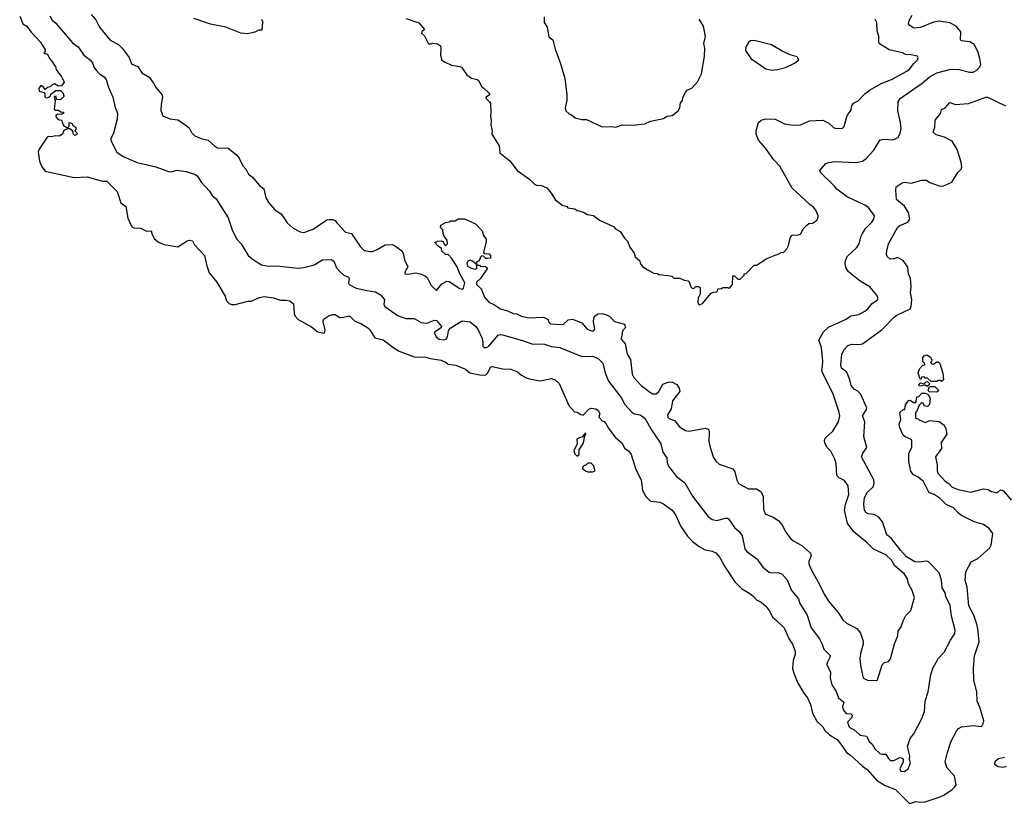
# Model space of a CAD drawing. Extents: x 1863017 to 1989460, y 394564 to 532820.
# Tile 38 of 213: x 1873535 to 1881994, y 453608 to 460339. Entities that reach past the tile are written whole.
import ezdxf

# ---------------------------------------------------------------- set-up
doc = ezdxf.new("R2010")
doc.units = 0

msp = doc.modelspace()

# ---------------------------------------------------------------- linework, layer by layer
at = {"layer": '0CON10XD'}
for points in [[(1873535, 460370), (1873563.3, 460305), (1873595, 460283.8), (1873632.9, 460232.9), (1873714, 460145), (1873755, 460080), (1873755, 460070), (1873743, 460053), (1873775, 460042.5), (1873790, 460005), (1873818, 459975), (1873842.5, 459935), (1873850, 459905), (1873896.7, 459845), (1873916.7, 459803.3), (1873895, 459770), (1873868.3, 459768.3), (1873835, 459787.5), (1873815, 459780), (1873797, 459763), (1873775, 459757.5), (1873755, 459740), (1873739.3, 459759.3), (1873725, 459770), (1873715, 459770), (1873700.7, 459749.3), (1873703.3, 459725), (1873743, 459713), (1873751.7, 459701.7), (1873750, 459675), (1873765, 459667.5), (1873786.1, 459673.9), (1873800, 459685), (1873801.7, 459698.3), (1873845, 459730), (1873885, 459730), (1873908.3, 459708.3), (1873911.7, 459691.7), (1873920, 459685), (1873885, 459650), (1873852.5, 459652.5), (1873848.3, 459678.3), (1873835, 459680), (1873830, 459675), (1873840, 459645), (1873831.7, 459571.7), (1873843, 459563), (1873865, 459562.5), (1873887.7, 459547.7), (1873910, 459545), (1873912.5, 459535), (1873895, 459523.8), (1873862.5, 459527.5), (1873846.2, 459515), (1873846, 459505), (1873865, 459483.3), (1873895, 459477.5), (1873910, 459430), (1873945, 459410), (1873960, 459425), (1873960, 459455), (1873985, 459446.7), (1873991.7, 459431.7), (1874016.7, 459415), (1874017.5, 459395), (1874010, 459385), (1874027.5, 459365), (1874025, 459352.5), (1874010, 459345), (1873997.5, 459355), (1873990, 459385), (1873965, 459402.5), (1873945, 459402.5), (1873913.8, 459386.2), (1873902.5, 459355), (1873875, 459337.5), (1873845, 459342.5), (1873805, 459334), (1873783.9, 459336.1), (1873770.5, 459329.5), (1873702.4, 459227.6), (1873693.8, 459205), (1873703.8, 459125), (1873726.2, 459075), (1873755, 459038.8), (1874004.1, 458984.1), (1874115, 458990), (1874245, 458953.3), (1874285, 458953.3), (1874372.3, 458862.3), (1874402.5, 458765), (1874446.7, 458735), (1874463.3, 458635), (1874499.3, 458559.3), (1874515, 458551.2), (1874575, 458549.4), (1874623.3, 458523.3), (1874665.8, 458525.8), (1874672.6, 458492.6), (1874690.2, 458460.2), (1874727.5, 458427.5), (1874775, 458408.8), (1874895, 458389.4), (1874975, 458440), (1874994.1, 458445.9), (1875018.3, 458438.3), (1875036.7, 458405), (1875123.8, 458315), (1875142.9, 458225), (1875162.9, 458165), (1875228.6, 458085), (1875299.2, 457965), (1875311.2, 457925), (1875335, 457901.2), (1875355, 457893.3), (1875385, 457893.3), (1875495, 457921.2), (1875525, 457921.2), (1875595, 457952.5), (1875635, 457960.6), (1875715, 457949.4), (1875775, 457930), (1875825, 457930), (1875855, 457922.9), (1875887.7, 457897.7), (1875892, 457815), (1875901.7, 457791.7), (1875927.5, 457765), (1876040.5, 457700.5), (1876095, 457658), (1876145, 457646.7), (1876155, 457650), (1876160, 457675), (1876142, 457745), (1876143.8, 457765), (1876149.5, 457770.5), (1876195, 457798.8), (1876225, 457805.8), (1876245, 457805.8), (1876285, 457782.2), (1876315.4, 457784.6), (1876364.3, 457794.3), (1876375, 457790), (1876415, 457748.6), (1876465, 457730.6), (1876525, 457693.5), (1876542.7, 457675), (1876585.3, 457605.3), (1876658, 457588), (1876739.2, 457525), (1876795, 457492.5), (1876925, 457443.1), (1877025, 457441.1), (1877065, 457427.5), (1877155, 457414), (1877197.5, 457395), (1877215, 457380), (1877282.3, 457372.3), (1877365, 457337.5), (1877402.5, 457305), (1877485, 457287.5), (1877535.8, 457284.2), (1877555.7, 457304.3), (1877580, 457355), (1877595, 457361.2), (1877685, 457341.4), (1877755, 457338), (1877812.5, 457315), (1877845.7, 457285.7), (1877886.2, 457263.8), (1877915, 457253.1), (1878005, 457237.5), (1878105, 457258), (1878135, 457246.2), (1878170, 457215), (1878253.3, 457025), (1878301.2, 456971.2), (1878325, 456967.5), (1878355, 456947.5), (1878375, 456942.5), (1878425, 456992.5), (1878445, 457002.5), (1878485, 456997.5), (1878505, 456982.5), (1878520, 456955), (1878510, 456925), (1878527, 456907), (1878530, 456895), (1878556.1, 456886.1), (1878571.7, 456871.7), (1878596.2, 456825), (1878652.1, 456752.1), (1878708.8, 456705), (1878735, 456656.7), (1878765.7, 456635.7), (1878788, 456605), (1878828.6, 456475), (1878875, 456387.5), (1878885.7, 456295.7), (1878914.2, 456244.2), (1878954.3, 456204.3), (1879035, 456193.3), (1879065, 456178.8), (1879140, 456125), (1879170, 456085), (1879214.5, 455984.5), (1879271.1, 455901.1), (1879315, 455856), (1879372.4, 455812.4), (1879425, 455785.7), (1879485, 455774.2), (1879515, 455758), (1879548.6, 455718.6), (1879589.4, 455645), (1879678.9, 455508.9), (1879735, 455452.9), (1879808.7, 455408.7), (1879837, 455387), (1879864.2, 455354.2), (1879905, 455336.2), (1879945, 455301.2), (1879973.8, 455265), (1880004.1, 455204.1), (1880035, 455181.2), (1880101.4, 455115), (1880145, 455018.8), (1880174.3, 454975), (1880196.1, 454913.9), (1880196, 454885), (1880179.2, 454835), (1880174.3, 454765), (1880185.8, 454725), (1880217.1, 454645), (1880270.6, 454555), (1880303.4, 454513.4), (1880327.4, 454457.4), (1880345, 454383.3), (1880383.1, 454313.1), (1880434.3, 454265), (1880453.1, 454233.1), (1880490.8, 454195), (1880557.5, 454155), (1880599.2, 454105), (1880638, 454045), (1880670, 454025), (1880775, 453926.9), (1880815, 453899.2), (1880896.2, 453805), (1880971.1, 453761.1), (1881059.2, 453725), (1881175, 453607.5), (1881195, 453607.5), (1881235, 453624.2), (1881275, 453617.8), (1881315, 453620.4), (1881435, 453660.5), (1881475, 453677.9), (1881545, 453726.9), (1881567.1, 453745), (1881579.5, 453765), (1881565, 453839.4), (1881500.3, 453915), (1881487.1, 453965), (1881505.3, 454044.7), (1881535.3, 454134.7), (1881585, 454232), (1881599.7, 454250.3), (1881625.7, 454264.3), (1881725.8, 454275.8), (1881795, 454267.5), (1881808.3, 454281.7), (1881818.8, 454315), (1881784.1, 454434.1), (1881761.4, 454485), (1881756.4, 454565), (1881732.9, 454665), (1881728.3, 454771.7), (1881737.8, 454875), (1881776.5, 454995), (1881766.9, 455105), (1881757.5, 455147.5)], [(1873793.6, 460373.6), (1873815, 460334.4), (1873845, 460310.6), (1873989.2, 460139.2), (1874037.3, 460107.3), (1874085, 460036), (1874142.6, 459992.6), (1874162.7, 459962.7), (1874172.8, 459932.8), (1874190.8, 459905), (1874217.6, 459877.6), (1874265, 459846), (1874278.6, 459825), (1874295.7, 459765), (1874333.8, 459675), (1874354, 459585), (1874374.2, 459535), (1874371.4, 459485), (1874341.1, 459365), (1874318.9, 459315), (1874321.9, 459295), (1874370.4, 459200.4), (1874424.5, 459164.5), (1874545, 459113.1), (1874705, 459075.7), (1874814.3, 459034.3), (1874835, 459032), (1874885.9, 459045.9), (1874965, 459034), (1875045, 459008.8), (1875063.3, 458995), (1875094.2, 458944.2), (1875165, 458866.7), (1875188.3, 458828.3), (1875221.7, 458801.7), (1875325, 458636.7), (1875362.5, 458525), (1875400, 458455), (1875436.7, 458415), (1875498.8, 458315), (1875545, 458276.2), (1875613.4, 458233.4), (1875675, 458220.6), (1875745, 458224.5), (1875925, 458204.3), (1875975, 458210.6), (1876065.5, 458234.5), (1876135, 458276.9), (1876210.3, 458280.3), (1876232.5, 458265), (1876257.9, 458207.9), (1876284.2, 458175), (1876320.8, 458145), (1876358.7, 458128.7), (1876365.2, 458115), (1876360, 458075), (1876364.1, 458064.1), (1876425, 458032.1), (1876517.3, 458012.7), (1876592.7, 458002.7), (1876635, 457974.4), (1876669.5, 457935), (1876664.5, 457894.5), (1876672.5, 457875), (1876786.7, 457795), (1876856.2, 457773.8), (1876925, 457772.5), (1876985, 457737.5), (1877003.9, 457733.9), (1877035, 457732.9), (1877095, 457758.5), (1877115, 457754.4), (1877158, 457705), (1877155, 457693.3), (1877098.8, 457655), (1877098, 457645), (1877114.3, 457615), (1877138.8, 457595), (1877175, 457589.7), (1877197.5, 457595), (1877211.3, 457615), (1877217.9, 457665), (1877231.9, 457688.1), (1877335, 457752.9), (1877405, 457744.5), (1877454.4, 457705), (1877474.4, 457675), (1877504.4, 457605), (1877512.9, 457575), (1877514.4, 457535), (1877525, 457522.9), (1877545, 457523.3), (1877565.8, 457535), (1877645, 457628), (1877665, 457634.4), (1877682.2, 457632.2), (1877855, 457584.5), (1877935, 457553.5), (1878045, 457551.9), (1878105, 457533.1), (1878175, 457521.9), (1878365, 457447.1), (1878455, 457450), (1878505, 457430), (1878545, 457387.5), (1878564.3, 457305), (1878592.5, 457235), (1878702.3, 457095), (1878735, 457033.1), (1878795, 456967.8), (1878815, 456954.6), (1878865, 456944.4), (1878905, 456917.1), (1878965, 456810.8), (1879028.7, 456718.7), (1879043.3, 456695), (1879060.8, 456625), (1879095.6, 456575), (1879096.7, 456535), (1879108.6, 456505), (1879177.5, 456415), (1879250.2, 456360.2), (1879314.2, 456245), (1879445.6, 456075.6), (1879485, 456045.8), (1879523.9, 456036.1), (1879595, 456056.2), (1879615, 456056.2), (1879625, 456050), (1879676.6, 455976.6), (1879719.8, 455939.8), (1879742.9, 455905), (1879765.6, 455795), (1879778.6, 455775), (1879868.9, 455708.9), (1879920.6, 455635), (1879975, 455594.4), (1879995, 455587.3), (1880055, 455591.4), (1880085.8, 455575.8), (1880128.7, 455528.7), (1880144.2, 455485), (1880166.8, 455436.8), (1880225.5, 455365.5), (1880237.1, 455325), (1880298.9, 455225), (1880333.8, 455113.8), (1880405, 455020), (1880428.9, 454975), (1880442.3, 454932.3), (1880498.1, 454878.1), (1880498.6, 454865), (1880471.9, 454815), (1880469.7, 454799.7), (1880500.8, 454735), (1880498.9, 454685), (1880512.3, 454625), (1880548, 454568), (1880570, 454515), (1880616.1, 454475), (1880603.4, 454435), (1880610.7, 454410.7), (1880635, 454378.2), (1880675, 454375.4), (1880687.5, 454365), (1880682.7, 454345), (1880646.5, 454305), (1880661.8, 454265), (1880670, 454255), (1880702, 454242), (1880755, 454191.5), (1880811.2, 454185), (1880835.8, 454135), (1880858.2, 454115), (1880881.3, 454075), (1880923.8, 454035), (1880945, 454028.6), (1880975, 454029.5), (1880994.8, 453994.8), (1881015, 453976.4), (1881045, 453975.4), (1881095, 454000), (1881115.9, 453995.9), (1881124.2, 453984.2), (1881125.8, 453965), (1881095.6, 453905), (1881105, 453882.5), (1881135, 453881.4), (1881168.8, 453905), (1881188.6, 453955), (1881178.5, 453985), (1881183.1, 454015), (1881161.2, 454095), (1881185.8, 454165), (1881216.7, 454205), (1881285, 454336.7), (1881308.6, 454395), (1881314.1, 454485.9), (1881340, 454565), (1881362.5, 454715), (1881381.4, 454775), (1881428, 454855), (1881475.8, 454905), (1881532.2, 455007.8), (1881568, 455065), (1881571.4, 455095), (1881541.2, 455215), (1881527.7, 455307.7), (1881490, 455385), (1881484.4, 455415), (1881458.7, 455458.7), (1881454.4, 455525), (1881435, 455586.2), (1881342.7, 455682.7), (1881325, 455686.9), (1881265, 455678.9), (1881225, 455682.9), (1881154.5, 455725), (1881101, 455781), (1881021.5, 455885), (1880984.7, 455914.7), (1880946.1, 456025), (1880914.7, 456064.7), (1880875, 456089.5), (1880825, 456094.3), (1880804.5, 456104.5), (1880793.3, 456125), (1880786.5, 456175), (1880792.7, 456235), (1880819.8, 456280.2), (1880868.1, 456325), (1880876.9, 456355), (1880871.9, 456385), (1880767.5, 456585), (1880778.8, 456615), (1880812, 456665), (1880788.3, 456758.3), (1880796.9, 456885), (1880776.2, 456935), (1880807.5, 456985), (1880812.5, 457005), (1880757.5, 457125), (1880735, 457149.2), (1880705, 457164.3), (1880677.8, 457197.8), (1880666.9, 457246.9), (1880640.9, 457310.9), (1880595, 457346.2), (1880588.8, 457375), (1880598.5, 457465), (1880621.3, 457508.7), (1880650.3, 457539.7), (1880685, 457552.9), (1880745, 457550), (1880775, 457555.7), (1880945, 457677.1), (1881045, 457780.8), (1881065, 457798.6), (1881184.6, 457855.4), (1881193.6, 457875), (1881198.2, 457935), (1881188.8, 457995), (1881192.5, 458045), (1881188, 458115), (1881171.1, 458155), (1881165, 458214), (1881125, 458272), (1881075, 458296.7), (1881045, 458284.2), (1881012.7, 458282.7), (1880986.2, 458305), (1880981.2, 458325), (1880983.3, 458355), (1881000, 458415), (1881075, 458553.3), (1881095, 458570), (1881165, 458600), (1881183, 458627), (1881171.9, 458681.9), (1881135, 458738), (1881067.5, 458795), (1881061.2, 458875), (1881066.1, 458903.9), (1881115, 458938.8), (1881135, 458943.8), (1881195, 458936.2), (1881285, 458961.2), (1881325, 458960), (1881355, 458940), (1881402.2, 458922.2), (1881435, 458911.4), (1881465, 458910), (1881542.5, 458945), (1881595, 459027.5), (1881623.6, 459056.4), (1881628.8, 459075), (1881624, 459115), (1881590, 459225), (1881546.7, 459295), (1881478.8, 459328.8), (1881409.3, 459349.3), (1881383.6, 459373.6), (1881396.7, 459415), (1881400, 459475), (1881446.1, 459533.9), (1881455, 459567.5), (1881485, 459582.5), (1881525, 459627.5), (1881575, 459611.2), (1881685, 459618), (1881845, 459676.2), (1882005, 459599.2)], [(1874150, 460385), (1874188.6, 460338.6), (1874220, 460275), (1874312.5, 460162.5), (1874382.9, 460125), (1874415, 460094.3), (1874476.5, 460015), (1874495, 459958.8), (1874553.8, 459935), (1874583.7, 459883.7), (1874646, 459846), (1874685.6, 459795), (1874707.1, 459755), (1874755, 459698), (1874760.6, 459675), (1874750, 459615), (1874748.8, 459558.8), (1874764.3, 459514.3), (1874825, 459487.1), (1874895, 459478.6), (1874934.6, 459454.6), (1874991.4, 459411.4), (1875011.3, 459371.3), (1875040.3, 459340.3), (1875095, 459318.1), (1875155, 459303.1), (1875208.6, 459255), (1875235, 459239.4), (1875325, 459236.4), (1875395, 459181.4), (1875420.9, 459150.9), (1875451.1, 459085), (1875481.4, 459051.4), (1875501.4, 459011.4), (1875535, 458985.8), (1875595, 458915.7), (1875632.9, 458885), (1875650.4, 458810.4), (1875676.6, 458766.6), (1875726.6, 458706.6), (1875782.6, 458672.6), (1875833, 458593), (1875885, 458549.2), (1875945, 458516), (1875975, 458511.4), (1876055, 458540.8), (1876175, 458618.6), (1876195, 458624.3), (1876225, 458622.5), (1876245, 458614), (1876260, 458595), (1876335, 458513.5), (1876385, 458502), (1876460.2, 458390.2), (1876495, 458357.5), (1876545, 458347.5), (1876565, 458349.2), (1876605.5, 458364.5), (1876675, 458405.7), (1876735, 458407.5), (1876755, 458398.8), (1876816.7, 458355), (1876828.8, 458335), (1876841.4, 458275), (1876870, 458215), (1876846.2, 458175), (1876842.5, 458155), (1876875, 458154.2), (1876935, 458165.8), (1876975, 458157.5), (1877018.3, 458138.3), (1877034.6, 458124.6), (1877068.8, 458055), (1877115, 458012.5), (1877160.8, 458069.2), (1877205, 458094), (1877225, 458090), (1877315, 458030.8), (1877335, 458025.8), (1877348.3, 458031.7), (1877358.1, 458078.1), (1877316.2, 458155), (1877292.5, 458215)], [(1875612.5, 460345), (1875623.3, 460315), (1875616.7, 460295), (1875615, 460250), (1875590.7, 460249.3), (1875555, 460233.3), (1875495, 460218), (1875434.3, 460224.3), (1875305, 460273.8), (1875175, 460300.8), (1875029.7, 460349.7)], [(1876855, 460350), (1876965, 460311.2), (1877013.3, 460255), (1876990, 460235), (1876986.7, 460225), (1877012, 460202), (1877045, 460137.5), (1877055, 460130), (1877085, 460136.7), (1877125, 460133.3), (1877150, 460115), (1877154, 460095), (1877149.2, 460035), (1877163, 459993), (1877185, 459976.2), (1877245, 459948.8), (1877315, 459938), (1877330.3, 459930.3), (1877375, 459866.7), (1877416.1, 459836.1), (1877465, 459826.2), (1877477.7, 459817.7), (1877505, 459762.5), (1877520, 459755), (1877570, 459705), (1877570, 459695), (1877543.3, 459675), (1877540, 459665), (1877572.5, 459635), (1877579.3, 459619.3), (1877583.3, 459545), (1877578.8, 459505), (1877586, 459475), (1877583.3, 459435), (1877593.6, 459383.6), (1877592, 459355), (1877653.3, 459255), (1877660, 459195), (1877745.8, 459125.8), (1877810, 459045), (1877915, 458970), (1877956.9, 458926.9), (1877975, 458917.5), (1878017.5, 458915), (1878063.8, 458895), (1878100.5, 458850.5), (1878134.1, 458794.1), (1878195, 458746.7), (1878235, 458733.3), (1878245, 458723.8), (1878303.9, 458713.9), (1878325, 458701.2), (1878380, 458685), (1878410, 458665), (1878465.9, 458655.9), (1878515, 458616.7), (1878635, 458562.5), (1878653.9, 458543.9), (1878695, 458520), (1878731.7, 458461.7), (1878756.1, 458436.1), (1878776.4, 458386.4), (1878812.5, 458335), (1878821.7, 458301.7), (1878859.3, 458269.3), (1878872.5, 458235), (1878887, 458217), (1878940, 458185), (1878983, 458163), (1879015, 458160), (1879025, 458150), (1879125, 458140), (1879137, 458137), (1879155, 458120), (1879205, 458120), (1879243, 458103), (1879277, 458097), (1879287, 458087), (1879300, 458045), (1879315, 458030), (1879328.3, 458031.7), (1879343, 458047), (1879368.3, 458048.3), (1879380, 458035), (1879380, 457985), (1879363.6, 457946.4), (1879361.2, 457915), (1879366.2, 457896.2), (1879375, 457890), (1879399.7, 457900.3), (1879475, 457990), (1879495, 458000), (1879528.3, 458001.7), (1879531.7, 458028.3), (1879565, 458030), (1879575, 458040), (1879615, 458040), (1879627.5, 458032.5), (1879638.3, 458041.7), (1879660, 458065), (1879661.7, 458138.3), (1879675, 458140), (1879705, 458110), (1879725, 458110), (1879760, 458145), (1879760, 458155), (1879775, 458160), (1879845, 458230), (1879865, 458230), (1879953, 458287), (1880025, 458317.5), (1880065, 458330), (1880075, 458340), (1880098.3, 458341.7), (1880125, 458370), (1880137.5, 458395), (1880158.3, 458471.7), (1880170.7, 458489.3), (1880225, 458492.5), (1880245, 458500), (1880267, 458543), (1880297, 458573), (1880315, 458587.5), (1880345, 458592.5), (1880370, 458605), (1880383, 458617), (1880392.5, 458635), (1880393.3, 458655), (1880375, 458702.5), (1880355, 458730), (1880322.1, 458752.1), (1880171.1, 458891.1), (1880065, 459081.2), (1880014.5, 459134.5), (1879943.1, 459235), (1879881.4, 459305), (1879861.2, 459355), (1879861.2, 459385), (1879882.5, 459455), (1879905, 459476.7), (1879945, 459488.8), (1880025, 459484), (1880105, 459446), (1880175.8, 459434.2), (1880243, 459437), (1880320.2, 459469.8), (1880435, 459475.6), (1880485, 459450.8), (1880525, 459414), (1880545, 459406), (1880605, 459406.7), (1880617.3, 459422.7), (1880644.2, 459515.8), (1880677.7, 459562.3), (1880680, 459595), (1880696.8, 459623.2), (1880737.9, 459642.1), (1880796.8, 459703.2), (1880842.4, 459737.6), (1880935, 459792), (1881025, 459825.8), (1881155, 459897.1), (1881179.2, 459915), (1881215.6, 459964.4), (1881248, 459995), (1881253.8, 460015), (1881247.5, 460025), (1881195, 460038.5), (1881145, 460041.2), (1881120, 460055), (1881005, 460079.2), (1880922.3, 460132.3), (1880916.7, 460145), (1880916.4, 460196.4), (1880902.5, 460245), (1880900, 460315), (1880883, 460343)], [(1877292.5, 458215), (1877245, 458290), (1877218.3, 458318.3), (1877191.7, 458321.7), (1877161.7, 458351.7), (1877160, 458375), (1877130, 458395), (1877102.5, 458425), (1877123, 458437), (1877155, 458440), (1877175, 458430), (1877180, 458415), (1877195, 458400), (1877210, 458415), (1877207.5, 458445), (1877183.3, 458473.3), (1877173, 458503), (1877170, 458535), (1877150, 458555), (1877152.5, 458575), (1877193, 458597), (1877227, 458603), (1877235, 458610), (1877275, 458610), (1877305, 458630), (1877355, 458630), (1877450, 458585), (1877507.5, 458525), (1877520, 458485), (1877542.5, 458455), (1877543, 458433), (1877518.3, 458338.3), (1877525, 458330), (1877567, 458327), (1877580, 458315), (1877578.3, 458291.7), (1877555, 458287.5), (1877538.3, 458288.3), (1877518.3, 458308.3), (1877505, 458310), (1877495, 458300), (1877483, 458267), (1877460, 458255), (1877460, 458240), (1877471.7, 458231.7), (1877485, 458230), (1877495, 458220), (1877535, 458222.5), (1877552.5, 458205), (1877492.5, 458115), (1877460, 458085), (1877460, 458065), (1877498.2, 458028.2), (1877526.9, 457955), (1877565, 457911.9), (1877615, 457889.4), (1877665, 457855.6), (1877725, 457838.1), (1877773.3, 457815), (1877805, 457811.9), (1877845, 457793.3), (1877905, 457777.5), (1878034.3, 457784.3), (1878073.8, 457765), (1878078.9, 457745), (1878095, 457727.8), (1878185, 457720.4), (1878208, 457725), (1878248.3, 457761.7), (1878285, 457766), (1878365, 457736.2), (1878409.7, 457679.7), (1878455, 457662.5), (1878465.8, 457665), (1878475, 457680), (1878464.5, 457745), (1878467.9, 457775), (1878475.7, 457795), (1878505, 457813.3), (1878535, 457814.5), (1878575, 457803.6), (1878605, 457788.2), (1878645, 457746.9), (1878730, 457725), (1878738.6, 457695), (1878713.8, 457665), (1878702.5, 457595), (1878735.4, 457555.4), (1878754.4, 457465), (1878781.2, 457421.2), (1878796.9, 457295), (1878811.4, 457265), (1878875, 457195.8), (1878945, 457142.5), (1878975, 457123.9), (1879002, 457125), (1879025.5, 457145), (1879060.4, 457209.6), (1879105, 457225.4), (1879136.9, 457226.9), (1879180, 457205), (1879201.9, 457175), (1879205.7, 457145), (1879143.1, 457065), (1879131.9, 456995), (1879100, 456945), (1879104, 456925), (1879115, 456912.9), (1879161.9, 456891.9), (1879202.2, 456842.2), (1879255, 456809.1), (1879285, 456804.5), (1879425, 456830), (1879451.2, 456821.2), (1879459.4, 456795), (1879456.4, 456715), (1879467.2, 456667.2), (1879493.1, 456585), (1879515.5, 456545.5), (1879545, 456521.4), (1879660.5, 456480.5), (1879678.6, 456455), (1879694.7, 456384.7), (1879710.6, 456355), (1879795, 456310.5), (1879815, 456308.9), (1879865, 456309.4), (1879904.4, 456284.4), (1879923.2, 456243.2), (1879925.6, 456135), (1879938, 456095), (1880008.8, 456065), (1880058, 456035), (1880088.1, 455995), (1880115, 455940), (1880160.2, 455880.2), (1880185, 455859.5), (1880255, 455823.3), (1880330, 455755), (1880333.1, 455735), (1880313.3, 455685), (1880313.7, 455663.7), (1880333.5, 455615), (1880407.2, 455487.2), (1880445.6, 455405), (1880484.6, 455344.6), (1880566.9, 455246.9), (1880606, 455185), (1880638.8, 455155), (1880727.9, 455107.9), (1880757.9, 455067.9), (1880780.8, 454999.2), (1880782.5, 454975), (1880760.8, 454905), (1880752.9, 454855), (1880758.1, 454795), (1880778.8, 454695), (1880785, 454683.3), (1880825, 454662.5), (1880865, 454666.7), (1880895, 454662.5), (1880905, 454667.5), (1880943.9, 454796.1), (1880965, 454816.7), (1881000, 454825), (1881015, 454850), (1881051.2, 454978.8), (1881080, 455045), (1881083.3, 455085), (1881106.8, 455123.2), (1881124.1, 455175.9), (1881147.7, 455222.3), (1881190, 455265), (1881221.2, 455375), (1881202, 455435), (1881171.7, 455491.7), (1881160.8, 455535), (1881135, 455576), (1881049.1, 455649.1), (1881025.4, 455695), (1880975, 455742.7), (1880870.7, 455790.7), (1880816.6, 455846.6), (1880701, 455941), (1880645.4, 456015), (1880621.8, 456125), (1880630.7, 456175), (1880658.2, 456261.8), (1880652.9, 456335), (1880620.7, 456380.7), (1880574, 456404), (1880555, 456423.8), (1880548.9, 456525), (1880538.8, 456565), (1880502.4, 456632.4), (1880468, 456668), (1880451.9, 456705), (1880449.4, 456725), (1880455.6, 456744.4), (1880522, 456805), (1880570, 456885), (1880579.5, 456935), (1880572.1, 456975), (1880520.2, 457130.2), (1880431.8, 457305), (1880426.9, 457335), (1880431.7, 457361.7), (1880434.5, 457405), (1880423.6, 457523.6), (1880399.5, 457585), (1880441.2, 457658.8), (1880482.4, 457697.6), (1880635, 457766.9), (1880675, 457794.3), (1880745, 457808.1), (1880795, 457834.4), (1880820.6, 457855), (1880857.6, 457902.4), (1880906.7, 457935), (1880906.2, 457955), (1880896, 457975), (1880837.1, 458045), (1880755, 458092.2), (1880654.7, 458174.7), (1880631.5, 458211.5), (1880625.5, 458244.5), (1880628.7, 458271.3), (1880644.3, 458305), (1880725, 458378.6), (1880747.9, 458415), (1880762.1, 458475), (1880775, 458502.9), (1880801.5, 458545), (1880855, 458600), (1880873.3, 458625), (1880877.5, 458655), (1880827.5, 458725), (1880796.7, 458746.7), (1880645, 458818.9), (1880555, 458882.5), (1880532.1, 458912.1), (1880417.5, 459025), (1880410, 459045), (1880460, 459105), (1880485, 459113.8), (1880535, 459120.8), (1880721.3, 459111.3), (1880775, 459124.4), (1880804.3, 459145), (1880871.7, 459218.3), (1880925, 459304.2), (1880955, 459312.9), (1881035, 459306.9), (1881082.2, 459327.8), (1881099.4, 459365), (1881106.7, 459405), (1881103.3, 459455), (1881080, 459555), (1881081.5, 459635), (1881098.9, 459661.1), (1881286.9, 459795), (1881347.5, 459845), (1881415, 459882.5), (1881535, 459915.5), (1881605, 459910.6), (1881695, 459890), (1881725, 459890), (1881758, 459905), (1881784, 459935), (1881790.8, 459955), (1881784.3, 460005), (1881767.1, 460065), (1881736, 460125), (1881698.2, 460148.2), (1881627.3, 460157.3), (1881616.2, 460165), (1881620.6, 460235), (1881580.8, 460285), (1881525, 460311.2), (1881435, 460325.5), (1881385, 460318.9), (1881275, 460272.7), (1881217.8, 460267.8), (1881180.9, 460290.9), (1881172, 460305), (1881175, 460333.3), (1881201.8, 460378.2)], [(1878041.2, 460365), (1878040, 460315), (1878066, 460275), (1878081.2, 460191.2), (1878116, 460165), (1878133.8, 460085), (1878181.7, 459961.7), (1878218.8, 459835), (1878236.2, 459695), (1878236, 459645), (1878221.7, 459581.7), (1878227, 459557), (1878255, 459530), (1878275, 459522.5), (1878307.5, 459497.5), (1878365, 459483.3), (1878405, 459482.5), (1878538.3, 459418.3), (1878618.3, 459421.7), (1878655, 459417.5), (1878715, 459436.7), (1878765, 459432.5), (1878785, 459437.5), (1878805, 459432.5), (1878906.4, 459443.6), (1878955, 459467.5), (1879065, 459490), (1879095, 459510), (1879140, 459515), (1879192.5, 459555), (1879207, 459583), (1879212.5, 459625), (1879230, 459645), (1879233, 459667), (1879253.9, 459716.1), (1879270, 459735), (1879312.5, 459755), (1879357.5, 459805), (1879391.2, 459875), (1879417.7, 460022.3), (1879420, 460095), (1879413.8, 460135), (1879426.7, 460195), (1879410, 460285), (1879371.2, 460345)], [(1879995, 459906.7), (1880045, 459912.5), (1880115, 459927.5), (1880190, 459965), (1880227.5, 459995), (1880215, 460020), (1880155, 460037.5), (1880085, 460070), (1879995, 460123.3), (1879845, 460162), (1879812, 460158), (1879796.1, 460143.9), (1879773.8, 460105), (1879770, 460075), (1879817.5, 460005), (1879945, 459916.7), (1879995, 459906.7)], [(1877455, 458197.5), (1877462.5, 458205), (1877460, 458240), (1877419.2, 458269.2), (1877405, 458272.5), (1877385.8, 458264.2), (1877376.2, 458245), (1877382.3, 458222.3), (1877415, 458206.2), (1877455, 458197.5)], [(1881455, 457230), (1881445, 457240), (1881425, 457240), (1881415, 457230), (1881365, 457230), (1881335, 457260), (1881315, 457260), (1881305, 457270), (1881281.7, 457268.3), (1881278.3, 457251.7), (1881271.7, 457251.7), (1881253.3, 457305), (1881265, 457340), (1881291.7, 457368.3), (1881310, 457375), (1881308.3, 457388.3), (1881292.5, 457402.5), (1881293.6, 457436.4), (1881305, 457452.5), (1881329.3, 457459.3), (1881359.3, 457439.3), (1881370, 457415), (1881368.3, 457401.7), (1881360, 457395), (1881371.7, 457381.7), (1881385, 457380), (1881415, 457400), (1881425, 457400), (1881440, 457385), (1881467, 457303), (1881470, 457245), (1881455, 457230)], [(1881335, 457190), (1881325, 457190), (1881315, 457200), (1881265, 457190), (1881260, 457205), (1881275, 457220), (1881305, 457210), (1881321.7, 457228.3), (1881335, 457230), (1881350, 457215), (1881348.3, 457201.7), (1881335, 457190)], [(1881757.5, 455147.5), (1881733.3, 455225), (1881687.9, 455305), (1881674.4, 455464.4), (1881658.8, 455521.2), (1881664.3, 455595), (1881708.6, 455681.4), (1881765, 455711.2), (1881868.8, 455801.2), (1881880, 455825), (1881895.8, 455925.8), (1881866.7, 455965), (1881815, 456003.3), (1881735, 456026.2), (1881625, 456079.2), (1881599.1, 456099.1), (1881556.8, 456146.8), (1881495, 456175.8), (1881444, 456225), (1881391.4, 456261.4), (1881348.8, 456275), (1881300.7, 456370.7), (1881255, 456409.4), (1881211.8, 456431.8), (1881190.5, 456459.5), (1881174.4, 456544.4), (1881174.5, 456615), (1881198, 456665), (1881200, 456725), (1881193.6, 456733.6), (1881142.5, 456755), (1881125, 456770), (1881095, 456832.5), (1881091.2, 456865), (1881103.8, 456905), (1881097.5, 456965), (1881125, 456990), (1881138.3, 456991.7), (1881145, 457030), (1881171.7, 457068.3), (1881185, 457070), (1881215, 457050), (1881235, 457050), (1881240, 457055), (1881230, 457065), (1881240, 457075), (1881241.7, 457098.3), (1881258.3, 457101.7), (1881285, 457130), (1881315, 457130), (1881338.3, 457118.3), (1881357, 457087), (1881352.5, 457035), (1881335, 457017.5), (1881308.3, 457018.3), (1881296.4, 457046.4), (1881281.7, 457048.3), (1881261.7, 457028.3), (1881238.3, 456971.7), (1881230, 456965), (1881230, 456915), (1881255, 456910), (1881261.7, 456901.7), (1881315, 456880), (1881355, 456896.2), (1881435, 456888.8), (1881476.2, 456855), (1881491.2, 456825), (1881500.7, 456779.3), (1881452.5, 456707.5), (1881453.8, 456655), (1881403.8, 456585), (1881415.8, 456515.8), (1881416, 456465), (1881422.5, 456442.5), (1881485, 456375.8), (1881518, 456355), (1881545, 456323.8), (1881596.2, 456303.8), (1881705, 456280), (1881815, 456308), (1881855, 456303.3), (1881885, 456286.7), (1881925, 456276.7), (1881935, 456277.5), (1881960.5, 456299.5), (1881975, 456298.8), (1881989.7, 456289.7), (1882052.1, 456212.1)], [(1881415, 457140), (1881351.7, 457141.7), (1881340, 457155), (1881351.7, 457188.3), (1881398.3, 457188.3), (1881430, 457155), (1881415, 457140)], [(1878325, 456590), (1878340, 456605), (1878342.5, 456645), (1878380, 456705), (1878390, 456765), (1878400, 456775), (1878395, 456790), (1878368.3, 456751.7), (1878343, 456747), (1878322.5, 456735), (1878323.3, 456695), (1878296.7, 456635), (1878305, 456610), (1878325, 456590)], [(1878455, 456453.8), (1878480, 456465), (1878465, 456510), (1878445, 456530), (1878415, 456530), (1878395, 456510), (1878385, 456510), (1878371.7, 456498.3), (1878370, 456485), (1878395, 456462.5), (1878415, 456453.8), (1878455, 456453.8)], [(1881995, 454000), (1881945, 453990), (1881912.5, 453965), (1881910, 453945), (1881940, 453925), (1881985, 453916.7), (1882013.6, 453926.4)]]:
    msp.add_lwpolyline(points, dxfattribs=at)

doc.saveas('drawing.dxf')
